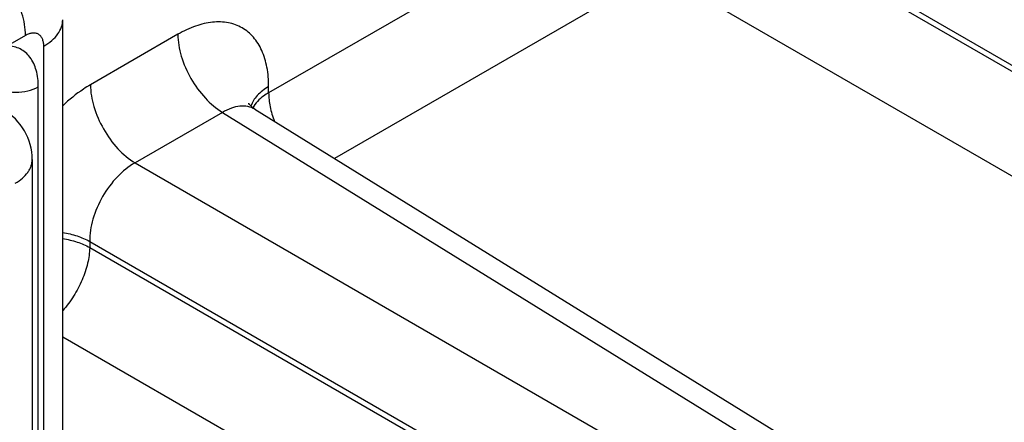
# Model space of a CAD drawing. Header units: inches. Extents: x 0 to 34, y 0 to 22.
# Tile 50 of 145: x 5.123 to 6.021, y 16.409 to 16.776. Entities that reach past the tile are written whole.
import ezdxf

# ---------------------------------------------------------------- set-up
doc = ezdxf.new("R2010")
doc.units = ezdxf.units.IN
doc.header["$LTSCALE"] = 1.87
doc.header["$MEASUREMENT"] = 0
doc.layers.get('0').update_dxf_attribs({"linetype": 'CONTINUOUS'})

msp = doc.modelspace()

# ---------------------------------------------------------------- linework, layer by layer
at = {"color": 7, "linetype": 'CONTINUOUS'}
for p, q in [((5.74641, 16.89678), (6.53066, 16.44397)), ((5.66442, 16.89084), (5.35007, 16.70933)), ((5.74641, 16.89125), (6.53066, 16.43844)), ((5.70506, 16.81962), (5.41005, 16.64928)), ((5.70506, 16.81962), (6.18731, 16.54117)), ((5.16234, 15.10129), (5.16234, 16.7759)), ((5.12834, 16.76143), (5.11195, 16.75196)), ((5.26735, 16.76261), (5.18763, 16.71658)), ((5.14504, 15.11972), (5.14504, 16.75179)), ((5.14005, 15.1226), (5.14005, 16.71473)), ((5.35007, 16.70933), (5.35007, 16.71487)), ((5.30799, 16.6914), (5.22827, 16.64537)), ((5.30799, 16.6914), (6.06533, 16.22305)), ((5.33745, 16.69418), (6.09531, 16.22551)), ((5.22827, 16.64537), (6.01252, 16.19256)), ((5.18692, 16.57374), (5.97116, 16.12093)), ((5.18692, 16.57374), (5.18692, 16.5682)), ((5.18692, 16.5682), (5.97116, 16.11539)), ((5.16234, 16.48688), (5.62781, 16.21813))]:
    msp.add_line(p, q, dxfattribs=at)
at = {"color": 3, "linetype": 'CONTINUOUS'}
msp.add_line((5.13448, 16.64831), (5.13448, 15.12582), dxfattribs=at)
at = {"color": 7, "linetype": 'CONTINUOUS'}
msp.add_lwpolyline([(5.33745, 16.69418), (5.33551, 16.69555), (5.33371, 16.69722), (5.33254, 16.69864), (5.33196, 16.69955), (5.33185, 16.69977)], dxfattribs=at)
at = {"color": 3, "linetype": 'CONTINUOUS'}
msp.add_arc((5.08198, 16.64831), 0.0525, 360, 59.9984, dxfattribs=at)
at = {"color": 7, "linetype": 'CONTINUOUS'}
for points, knots in [([(5.12834, 16.76143), (5.12834, 16.76825), (5.12579, 16.78264), (5.11688, 16.80288), (5.10384, 16.82076), (5.09267, 16.83021), (5.08676, 16.83365)], [0, 0, 0, 0, 0.237084, 0.499719, 0.762507, 1, 1, 1, 1]), ([(5.14504, 16.75179), (5.14764, 16.75328), (5.15234, 16.75652), (5.15795, 16.76243), (5.16151, 16.76896), (5.16234, 16.77365), (5.16234, 16.7759)], [0, 0, 0, 0, 0.289795, 0.549042, 0.782223, 1, 1, 1, 1]), ([(5.35007, 16.71487), (5.35007, 16.7208), (5.34917, 16.73207), (5.3446, 16.74755), (5.33691, 16.76012), (5.32624, 16.7691), (5.31312, 16.77386), (5.29839, 16.77423), (5.2827, 16.77044), (5.27249, 16.76558), (5.26735, 16.76261)], [0, 0, 0, 0, 0.144896, 0.274519, 0.391106, 0.499989, 0.608873, 0.725466, 0.855096, 1, 1, 1, 1]), ([(5.14504, 16.75179), (5.14504, 16.75298), (5.14486, 16.75526), (5.14394, 16.75839), (5.14239, 16.76092), (5.14023, 16.76274), (5.13758, 16.7637), (5.13461, 16.76377), (5.13144, 16.76301), (5.12938, 16.76202), (5.12834, 16.76143)], [0, 0, 0, 0, 0.144895, 0.274513, 0.391094, 0.499976, 0.608863, 0.72546, 0.855094, 1, 1, 1, 1]), ([(5.26735, 16.76261), (5.26735, 16.75591), (5.26984, 16.74178), (5.27853, 16.72188), (5.29128, 16.70424), (5.3022, 16.69486), (5.30799, 16.6914)], [0, 0, 0, 0, 0.236699, 0.498902, 0.761702, 1, 1, 1, 1]), ([(5.14005, 16.71473), (5.14005, 16.71981), (5.13906, 16.72931), (5.13427, 16.74001), (5.12857, 16.74612), (5.12362, 16.7494), (5.11799, 16.75143), (5.11399, 16.75191), (5.11195, 16.75196)], [0, 0, 0, 0, 0.29271, 0.543456, 0.658173, 0.769823, 0.882467, 1, 1, 1, 1]), ([(5.09866, 16.71452), (5.10164, 16.71286), (5.1085, 16.71045), (5.11943, 16.70933), (5.13032, 16.71056), (5.13713, 16.71304), (5.14005, 16.71473)], [0, 0, 0, 0, 0.238294, 0.501092, 0.763296, 1, 1, 1, 1]), ([(5.18763, 16.71658), (5.18545, 16.71532), (5.17644, 16.7097), (5.16818, 16.70295), (5.16231, 16.69738)], [0, 0, 0, 0, 0.237877, 1, 1, 1, 1]), ([(5.18763, 16.71658), (5.18763, 16.70988), (5.19012, 16.69575), (5.19881, 16.67585), (5.21155, 16.65821), (5.22248, 16.64883), (5.22827, 16.64537)], [0, 0, 0, 0, 0.236699, 0.498902, 0.761702, 1, 1, 1, 1]), ([(5.35007, 16.71487), (5.34623, 16.71265), (5.33956, 16.70773), (5.335, 16.7006), (5.33388, 16.69704)], [0, 0, 0, 0, 0.542349, 1, 1, 1, 1]), ([(5.35007, 16.70933), (5.34845, 16.7084), (5.34281, 16.70476), (5.33787, 16.69975), (5.33556, 16.69547)], [0, 0, 0, 0, 0.277386, 1, 1, 1, 1]), ([(5.35007, 16.70933), (5.35007, 16.70506), (5.35109, 16.69611), (5.35363, 16.68749), (5.35528, 16.68312)], [0, 0, 0, 0, 0.477752, 1, 1, 1, 1]), ([(5.33745, 16.69418), (5.33552, 16.69537), (5.33107, 16.69712), (5.32362, 16.69739), (5.31569, 16.69546), (5.31057, 16.69294), (5.30799, 16.6914)], [0, 0, 0, 0, 0.21893, 0.451576, 0.710108, 1, 1, 1, 1]), ([(5.22827, 16.64537), (5.22232, 16.64205), (5.21106, 16.63281), (5.19799, 16.6151), (5.18919, 16.59492), (5.18681, 16.58055), (5.18692, 16.57374)], [0, 0, 0, 0, 0.237713, 0.500006, 0.762296, 1, 1, 1, 1]), ([(5.16235, 16.58192), (5.1668, 16.58118), (5.17526, 16.57916), (5.18329, 16.57576), (5.18692, 16.57374)], [0, 0, 0, 0, 0.521136, 1, 1, 1, 1]), ([(5.16236, 16.57638), (5.16682, 16.57564), (5.17527, 16.57362), (5.1833, 16.57022), (5.18692, 16.5682)], [0, 0, 0, 0, 0.521131, 1, 1, 1, 1]), ([(5.18692, 16.5682), (5.18684, 16.56337), (5.18539, 16.55322), (5.18034, 16.53827), (5.17266, 16.52374), (5.16601, 16.51486), (5.16236, 16.51078)], [0, 0, 0, 0, 0.227884, 0.479341, 0.741582, 1, 1, 1, 1])]:
    msp.add_open_spline(points, degree=3, knots=knots, dxfattribs=at)
at = {"color": 3, "linetype": 'CONTINUOUS'}
msp.add_open_spline([(5.1191, 16.62687), (5.1214, 16.6282), (5.12558, 16.63108), (5.12986, 16.63557), (5.13226, 16.63943), (5.13353, 16.64233), (5.1343, 16.6453), (5.13448, 16.64731), (5.13448, 16.64831)], degree=3, knots=[0, 0, 0, 0, 0.289298, 0.548324, 0.667751, 0.781754, 0.891893, 1, 1, 1, 1], dxfattribs=at)

doc.saveas('drawing.dxf')
